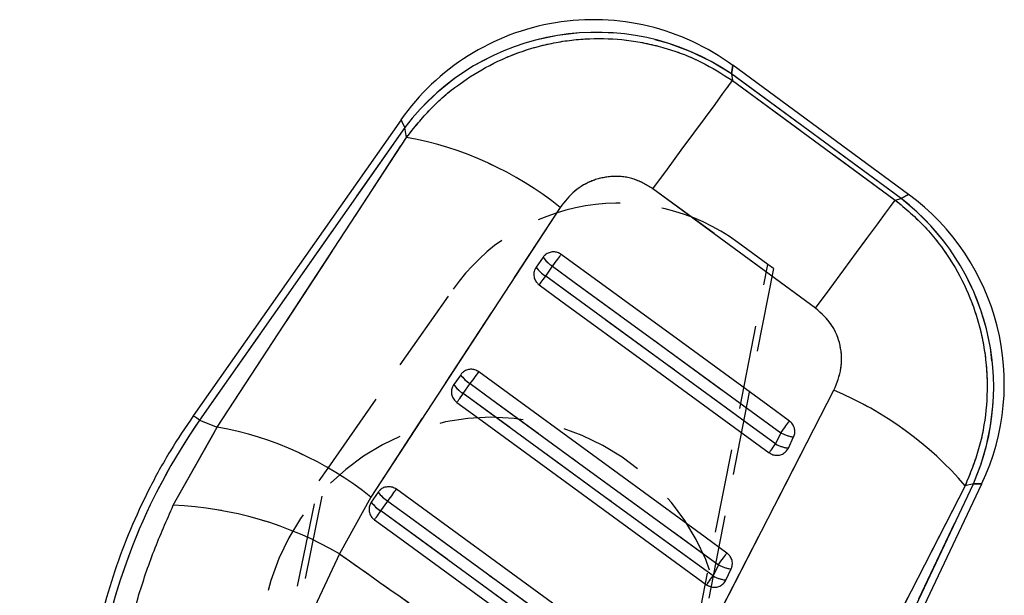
# Model space of a CAD drawing. Extents: x 29 to 402, y 25 to 290.
# Tile 16 of 24: x 94.35 to 109.24, y 281.74 to 290.44. Entities that reach past the tile are written whole.
import ezdxf

# ---------------------------------------------------------------- set-up
doc = ezdxf.new("R2010")
doc.units = 0
doc.linetypes.add('HIDDEN', pattern=[1.905, 1.27, -0.635])
doc.layers.get('0').update_dxf_attribs({"linetype": 'CONTINUOUS'})

msp = doc.modelspace()

# ---------------------------------------------------------------- linework, layer by layer
at = {"color": 7, "linetype": 'CONTINUOUS'}
for p, q in [((107.786481, 287.802845), (105.129897, 289.755076)), ((105.112235, 289.624535), (105.128812, 289.523605)), ((107.677022, 287.739761), (105.112235, 289.624535)), ((105.128812, 289.523605), (107.587006, 287.717)), ((100.117405, 288.93178), (96.977479, 284.453187)), ((100.175894, 288.813744), (97.072175, 284.386795)), ((100.200547, 288.663652), (100.175894, 288.813744)), ((97.338933, 284.281381), (100.200547, 288.663652)), ((106.38373, 286.080607), (103.925101, 287.886609)), ((107.587006, 287.717), (107.677022, 287.739761)), ((102.52255, 287.605841), (99.660626, 283.224114)), ((102.264473, 286.851108), (102.159484, 286.701359)), ((102.303707, 286.566057), (102.408694, 286.715806)), ((101.019053, 285.074711), (100.914064, 284.924962)), ((101.058299, 284.789648), (101.163287, 284.939401)), ((97.072175, 284.386795), (97.338933, 284.281381)), ((96.676253, 283.099506), (97.338933, 284.281381)), ((105.857766, 284.195304), (105.778171, 284.026999)), ((105.971489, 283.964515), (106.051086, 284.13282)), ((108.643147, 283.393301), (106.060291, 278.363787)), ((106.317031, 278.242365), (108.767989, 283.424866)), ((106.421579, 278.192923), (108.894276, 283.421386)), ((108.767989, 283.424866), (108.643147, 283.393301)), ((99.660626, 283.224114), (99.187652, 282.365043)), ((99.773634, 283.298318), (99.668646, 283.148568)), ((99.812888, 283.013251), (99.917876, 283.163)), ((99.187652, 282.365043), (98.774315, 281.482578)), ((104.913582, 282.198798), (104.833986, 282.030493)), ((105.027291, 281.968013), (105.106887, 282.136318))]:
    msp.add_line(p, q, dxfattribs=at)
at = {"color": 7, "linetype": 'HIDDEN'}
for p, q in [((107.677022, 287.739761), (105.112235, 289.624535)), ((105.112235, 289.624535), (105.128812, 289.523605)), ((105.128812, 289.523605), (107.587006, 287.717)), ((100.175894, 288.813744), (97.072175, 284.386795)), ((100.200547, 288.663652), (100.175894, 288.813744)), ((97.338933, 284.281381), (100.200547, 288.663652)), ((106.38373, 286.080607), (103.925101, 287.886609)), ((107.587006, 287.717), (107.677022, 287.739761)), ((102.52255, 287.605841), (99.660626, 283.224114)), ((105.662961, 286.739439), (105.205836, 287.075747)), ((100.478032, 260.260163), (105.662961, 286.739439)), ((105.744916, 286.679141), (100.550292, 260.107363)), ((102.303707, 286.566057), (102.408694, 286.715806)), ((105.744916, 286.679141), (105.662961, 286.739439)), ((99.014016, 283.662629), (100.905986, 286.368076)), ((101.058299, 284.789648), (101.163287, 284.939401)), ((97.072175, 284.386795), (97.338933, 284.281381)), ((96.676253, 283.099506), (97.338933, 284.281381)), ((105.857766, 284.195304), (105.778171, 284.026999)), ((94.479546, 261.459846), (99.014016, 283.662629)), ((98.879385, 283.470109), (99.014016, 283.662629)), ((94.354274, 261.347585), (98.879385, 283.470109)), ((108.643147, 283.393301), (106.060291, 278.363787)), ((106.317031, 278.242365), (108.767989, 283.424866)), ((108.767989, 283.424866), (108.643147, 283.393301)), ((99.660626, 283.224114), (99.187652, 282.365043)), ((99.812888, 283.013251), (99.917876, 283.163)), ((99.187652, 282.365043), (98.774315, 281.482578)), ((104.913582, 282.198798), (104.833986, 282.030493))]:
    msp.add_line(p, q, dxfattribs=at)
at = {"color": 8, "linetype": 'CONTINUOUS', "flags": 128}
for points in [[(105.112235, 289.624535), (105.125473, 289.722376), (105.129897, 289.755076), (105.129897, 289.755076)], [(100.117405, 288.93178), (100.132055, 288.902212), (100.175894, 288.813744)], [(107.786479, 287.802845), (107.759064, 287.787043), (107.677022, 287.739761)], [(97.072175, 284.386795), (97.030804, 284.4158), (97.001198, 284.436558), (96.983411, 284.449026), (96.977479, 284.453187)], [(108.767989, 283.424866), (108.862644, 283.422258), (108.894276, 283.421386), (108.894276, 283.421386)]]:
    msp.add_lwpolyline(points, dxfattribs=at)
at = {"color": 7, "linetype": 'HIDDEN', "flags": 128}
for points in [[(105.129897, 289.755076), (105.125473, 289.722376), (105.112235, 289.624535)], [(103.925101, 287.886609), (104.14472, 288.185396), (104.352998, 288.46873), (104.545172, 288.73013), (104.716844, 288.963616), (104.864089, 289.163843), (104.983538, 289.32624), (105.072457, 289.447081), (105.128812, 289.523605)], [(100.175894, 288.813744), (100.132055, 288.902212), (100.117405, 288.93178), (100.117405, 288.93178)], [(107.677022, 287.739761), (107.759064, 287.787043), (107.786481, 287.802845), (107.786479, 287.802845)], [(106.38373, 286.080607), (106.603278, 286.379297), (106.811485, 286.66253), (107.003587, 286.923833), (107.175192, 287.157227), (107.32238, 287.357375), (107.441781, 287.519705), (107.530667, 287.640501), (107.587006, 287.717)], [(102.408694, 286.715806), (102.428236, 286.74255), (102.447846, 286.769383), (102.466995, 286.795587), (102.485171, 286.820457), (102.501882, 286.843319), (102.516679, 286.863566), (102.529165, 286.880646), (102.539002, 286.894102)], [(102.408694, 286.715806), (102.736495, 286.476258), (104.047693, 285.518065), (105.857766, 284.195304)], [(102.206307, 286.432736), (102.20932, 286.436863), (102.215465, 286.445279), (102.224578, 286.457755), (102.236414, 286.473956), (102.250654, 286.493447), (102.266915, 286.515702), (102.28476, 286.540125), (102.303707, 286.566057)], [(105.778171, 284.026999), (105.450372, 284.26655), (104.139173, 285.22474), (102.303707, 286.566057)], [(101.163287, 284.939401), (101.182829, 284.966141), (101.202438, 284.992974), (101.221588, 285.019178), (101.239762, 285.044048), (101.256472, 285.066914), (101.271267, 285.087161), (101.283752, 285.104245), (101.293588, 285.117705)], [(101.163287, 284.939401), (101.491088, 284.699854), (102.802291, 283.741664), (104.913582, 282.198798)], [(104.076953, 279.80974), (106.357037, 284.248512), (106.660504, 284.83915)], [(100.960888, 284.656346), (100.963902, 284.66047), (100.97005, 284.668882), (100.979165, 284.681358), (100.991002, 284.697555), (101.005244, 284.717046), (101.021505, 284.739297), (101.039351, 284.76372), (101.058299, 284.789648)], [(104.833986, 282.030493), (104.506186, 282.270037), (103.194983, 283.228226), (101.058299, 284.789648)], [(105.857766, 284.195304), (105.877307, 284.222048), (105.896917, 284.248881), (105.916066, 284.275085), (105.934242, 284.299959), (105.950956, 284.322825), (105.965756, 284.343075), (105.978245, 284.360159), (105.988089, 284.373623)], [(105.680798, 283.893716), (105.683806, 283.89784), (105.689947, 283.906248), (105.699055, 283.91872), (105.710888, 283.934914), (105.725124, 283.954401), (105.741382, 283.976652), (105.759224, 284.001071), (105.778171, 284.026999)], [(99.917876, 283.163), (99.937418, 283.18974), (99.957027, 283.216574), (99.976176, 283.242781), (99.99435, 283.267651), (100.011059, 283.290517), (100.025854, 283.310764), (100.038336, 283.327852), (100.048172, 283.341311)], [(108.894276, 283.421386), (108.862644, 283.422258), (108.767989, 283.424866)], [(99.917876, 283.163), (100.245677, 282.923453), (101.556883, 281.965267), (103.96939, 280.202288)], [(99.715469, 282.879956), (99.718484, 282.88408), (99.724633, 282.892492), (99.73375, 282.90496), (99.745588, 282.921158), (99.759831, 282.940649), (99.776093, 282.9629), (99.793939, 282.987319), (99.812888, 283.013251)], [(103.889794, 280.033984), (103.561993, 280.273531), (102.250788, 281.231717), (99.812888, 283.013251)], [(104.913582, 282.198798), (104.933123, 282.225538), (104.952732, 282.252372), (104.971882, 282.278579), (104.990057, 282.303449), (105.006769, 282.326319), (105.021567, 282.346566), (105.034053, 282.363653), (105.043892, 282.377117)], [(104.736593, 281.897214), (104.739605, 281.901334), (104.745749, 281.909742), (104.754861, 281.922214), (104.766696, 281.938408), (104.780935, 281.957895), (104.797195, 281.980146), (104.815039, 282.004562), (104.833986, 282.030493)]]:
    msp.add_lwpolyline(points, dxfattribs=at)
at = {"color": 7, "linetype": 'CONTINUOUS', "flags": 128}
for points in [[(103.925101, 287.886609), (104.14472, 288.185396), (104.352998, 288.46873), (104.545172, 288.73013), (104.716844, 288.963616), (104.864089, 289.163843), (104.983538, 289.32624), (105.072457, 289.447081), (105.128812, 289.523605)], [(106.38373, 286.080607), (106.603278, 286.379297), (106.811485, 286.66253), (107.003587, 286.923833), (107.175192, 287.157227), (107.32238, 287.357375), (107.441781, 287.519705), (107.530667, 287.640501), (107.587006, 287.717)], [(102.408694, 286.715806), (102.428236, 286.74255), (102.447846, 286.769383), (102.466995, 286.795587), (102.485171, 286.820457), (102.501882, 286.843319), (102.516679, 286.863566), (102.529165, 286.880646), (102.539002, 286.894102)], [(105.988089, 284.373623), (105.660287, 284.61317), (104.349083, 285.571356), (102.539002, 286.894102)], [(102.408694, 286.715806), (102.736495, 286.476258), (104.047693, 285.518065), (105.857766, 284.195304)], [(102.206307, 286.432736), (102.20932, 286.436863), (102.215465, 286.445279), (102.224578, 286.457755), (102.236414, 286.473956), (102.250654, 286.493447), (102.266915, 286.515702), (102.28476, 286.540125), (102.303707, 286.566057)], [(105.778171, 284.026999), (105.450372, 284.26655), (104.139173, 285.22474), (102.303707, 286.566057)], [(102.206307, 286.432736), (102.53411, 286.193192), (103.845319, 285.23501), (105.680798, 283.893716)], [(101.163287, 284.939401), (101.182829, 284.966141), (101.202438, 284.992974), (101.221588, 285.019178), (101.239762, 285.044048), (101.256472, 285.066914), (101.271267, 285.087161), (101.283752, 285.104245), (101.293588, 285.117705)], [(105.043892, 282.377117), (104.716091, 282.616664), (103.404885, 283.574846), (101.293588, 285.117705)], [(101.163287, 284.939401), (101.491088, 284.699854), (102.802291, 283.741664), (104.913582, 282.198798)], [(104.076953, 279.80974), (106.357037, 284.248512), (106.660504, 284.83915)], [(100.960888, 284.656346), (100.963902, 284.66047), (100.97005, 284.668882), (100.979165, 284.681358), (100.991002, 284.697555), (101.005244, 284.717046), (101.021505, 284.739297), (101.039351, 284.76372), (101.058299, 284.789648)], [(104.833986, 282.030493), (104.506186, 282.270037), (103.194983, 283.228226), (101.058299, 284.789648)], [(100.960888, 284.656346), (101.288691, 284.416802), (102.5999, 283.458621), (104.736593, 281.897214)], [(105.857766, 284.195304), (105.877307, 284.222048), (105.896917, 284.248881), (105.916066, 284.275085), (105.934242, 284.299959), (105.950956, 284.322825), (105.965756, 284.343075), (105.978245, 284.360159), (105.988089, 284.373623)], [(105.680798, 283.893716), (105.683806, 283.89784), (105.689947, 283.906248), (105.699055, 283.91872), (105.710888, 283.934914), (105.725124, 283.954401), (105.741382, 283.976652), (105.759224, 284.001071), (105.778171, 284.026999)], [(99.917876, 283.163), (99.937418, 283.18974), (99.957027, 283.216574), (99.976176, 283.242781), (99.99435, 283.267651), (100.011059, 283.290517), (100.025854, 283.310764), (100.038336, 283.327852), (100.048172, 283.341311)], [(104.099692, 280.380614), (103.771891, 280.620158), (102.460683, 281.57834), (100.048172, 283.341311)], [(99.917876, 283.163), (100.245677, 282.923453), (101.556883, 281.965267), (103.96939, 280.202288)], [(99.715469, 282.879956), (99.718484, 282.88408), (99.724633, 282.892492), (99.73375, 282.90496), (99.745588, 282.921158), (99.759831, 282.940649), (99.776093, 282.9629), (99.793939, 282.987319), (99.812888, 283.013251)], [(103.889794, 280.033984), (103.561993, 280.273531), (102.250788, 281.231717), (99.812888, 283.013251)], [(99.715469, 282.879956), (100.043271, 282.640413), (101.354481, 281.682234), (103.792388, 279.900711)], [(104.913582, 282.198798), (104.933123, 282.225538), (104.952732, 282.252372), (104.971882, 282.278579), (104.990057, 282.303449), (105.006769, 282.326319), (105.021567, 282.346566), (105.034053, 282.363653), (105.043892, 282.377117)], [(104.736593, 281.897214), (104.739605, 281.901334), (104.745749, 281.909742), (104.754861, 281.922214), (104.766696, 281.938408), (104.780935, 281.957895), (104.797195, 281.980146), (104.815039, 282.004562), (104.833986, 282.030493)]]:
    msp.add_lwpolyline(points, dxfattribs=at)
at = {"color": 7, "linetype": 'CONTINUOUS'}
for centre, radius, start, end in [((103.026227, 286.892413), 3.5525, 53.609087, 145.0387076), ((103.069997, 286.625938), 3.627992, 55.7426017, 142.9124194), ((99.274675, 283.553848), 5.193008, 51.2860822, 79.729706), ((105.68281, 284.940183), 3.5525, 334.6317518, 53.7433979), ((105.454072, 284.882351), 3.620263, 336.2597553, 52.1185216), ((102.652343, 287.120032), 0.471978, 214.7348629, 238.9203716), ((102.547286, 286.970213), 0.471883, 214.732657, 238.9233161), ((101.40691, 285.34362), 0.471959, 214.7343141, 238.9225718), ((101.301965, 285.193907), 0.472015, 214.7349818, 238.9206991), ((104.623148, 279.963104), 5.284567, 40.4735679, 67.323382), ((96.415162, 279.175056), 5.189211, 51.2865794, 79.7456834), ((106.112248, 284.65235), 0.523118, 240.8909546, 263.2856624), ((106.032657, 284.484051), 0.523124, 240.8910418, 263.2852521), ((100.161499, 283.567228), 0.471966, 214.733891, 238.9231692), ((96.446718, 277.653714), 5.450628, 59.8102201, 87.5864686), ((100.056511, 283.417478), 0.471966, 214.733891, 238.9231692), ((105.168033, 282.655763), 0.523032, 240.889668, 263.2863635), ((105.088421, 282.487408), 0.522981, 240.8885495, 263.2874819)]:
    msp.add_arc(centre, radius, start, end, dxfattribs=at)
at = {"color": 7, "linetype": 'HIDDEN'}
for centre, radius, start, end in [((103.069997, 286.625938), 3.627992, 55.7426017, 142.9124194), ((99.274675, 283.553848), 5.193008, 51.2860822, 79.729706), ((103.401346, 284.623027), 3.045, 53.6577274, 145.0342085), ((105.454072, 284.882351), 3.620263, 336.2597553, 52.1185216), ((102.652343, 287.120032), 0.471978, 214.7348629, 238.9203716), ((102.547286, 286.970213), 0.471883, 214.732657, 238.9233161), ((101.40691, 285.34362), 0.471959, 214.7343141, 238.9225718), ((101.301965, 285.193907), 0.472015, 214.7349818, 238.9206991), ((104.623148, 279.963104), 5.284567, 40.4735679, 67.323382), ((101.493092, 280.929822), 3.5, 348.6891357, 168.6891357), ((96.415162, 279.175056), 5.189211, 51.2865794, 79.7456834), ((106.112248, 284.65235), 0.523118, 240.8909546, 263.2856624), ((106.032657, 284.484051), 0.523124, 240.8910418, 263.2852521), ((100.161499, 283.567228), 0.471966, 214.733891, 238.9231692), ((96.446718, 277.653714), 5.450628, 59.8102201, 87.5864686), ((100.056511, 283.417478), 0.471966, 214.733891, 238.9231692), ((105.168033, 282.655763), 0.523032, 240.889668, 263.2863635), ((105.088421, 282.487408), 0.522981, 240.8885495, 263.2874819)]:
    msp.add_arc(centre, radius, start, end, dxfattribs=at)
at = {"color": 7, "linetype": 'CONTINUOUS'}
msp.add_ellipse((104.546563, 279.160847), major_axis=(3.385244, 8.566501), ratio=0.989570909, start_param=1.339310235, end_param=1.807497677, dxfattribs=at)
at = {"color": 7, "linetype": 'HIDDEN'}
msp.add_ellipse((104.546563, 279.160847), major_axis=(3.385244, 8.566501), ratio=0.989570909, start_param=1.339310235, end_param=1.807497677, dxfattribs=at)
at = {"color": 7, "linetype": 'CONTINUOUS'}
for points, knots in [([(100.200547, 288.663652), (100.317058, 288.810967), (100.550075, 289.105594), (100.978338, 289.470609), (101.450821, 289.766143), (101.958742, 289.983955), (102.492362, 290.119842), (103.042427, 290.174006), (103.597867, 290.140685), (104.142338, 290.020093), (104.662278, 289.819665), (104.9733, 289.622292), (105.128812, 289.523605)], [0, 0, 0, 0, 0.101434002, 0.202865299, 0.302212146, 0.40155629, 0.500079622, 0.598601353, 0.699298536, 0.799995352, 0.899996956, 1, 1, 1, 1]), ([(103.925101, 287.886609), (103.833242, 287.941684), (103.649441, 288.051886), (103.326245, 288.090812), (103.013119, 288.026888), (102.7264, 287.865469), (102.591474, 287.693624), (102.52255, 287.605841)], [0, 0, 0, 0, 0.197326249, 0.394832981, 0.58988203, 0.790499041, 1, 1, 1, 1]), ([(107.587006, 287.717), (107.742982, 287.584834), (108.054931, 287.320504), (108.422773, 286.836632), (108.702619, 286.310161), (108.892136, 285.745049), (108.984402, 285.14723), (108.973792, 284.539957), (108.866913, 283.945395), (108.717736, 283.577334), (108.643147, 283.393301)], [0, 0, 0, 0, 0.127782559, 0.255563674, 0.3773007, 0.499038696, 0.625861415, 0.752686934, 0.876341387, 1, 1, 1, 1]), ([(102.539002, 286.894102), (102.520984, 286.904891), (102.483961, 286.927061), (102.418141, 286.935957), (102.353172, 286.923744), (102.299435, 286.893576), (102.275055, 286.863962), (102.264473, 286.851108)], [0, 0, 0, 0, 0.201078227, 0.41316337, 0.625250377, 0.837336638, 1, 1, 1, 1]), ([(102.159484, 286.701359), (102.150401, 286.685792), (102.130366, 286.651454), (102.121437, 286.589004), (102.133424, 286.523902), (102.163551, 286.469211), (102.19333, 286.443807), (102.206307, 286.432736)], [0, 0, 0, 0, 0.180206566, 0.397518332, 0.614835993, 0.8321468, 1, 1, 1, 1]), ([(106.660504, 284.83915), (106.703918, 284.947505), (106.790839, 285.164447), (106.771953, 285.515944), (106.642425, 285.845494), (106.47136, 286.000965), (106.38373, 286.080607)], [0, 0, 0, 0, 0.253414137, 0.507370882, 0.74764462, 1, 1, 1, 1]), ([(101.293588, 285.117705), (101.274509, 285.129005), (101.236352, 285.151606), (101.169216, 285.159459), (101.104489, 285.146115), (101.052346, 285.115566), (101.028848, 285.086731), (101.019053, 285.074711)], [0, 0, 0, 0, 0.212095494, 0.424192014, 0.636286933, 0.848382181, 1, 1, 1, 1]), ([(100.914064, 284.924962), (100.904983, 284.909398), (100.884949, 284.875062), (100.876018, 284.812614), (100.888005, 284.747513), (100.91813, 284.692821), (100.94791, 284.667417), (100.960888, 284.656346)], [0, 0, 0, 0, 0.180184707, 0.397503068, 0.614825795, 0.832139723, 1, 1, 1, 1]), ([(96.977479, 284.453187), (96.859742, 284.277906), (96.617667, 283.917515), (96.30111, 283.341022), (96.019604, 282.734166), (95.783629, 282.10816), (95.59433, 281.46688), (95.469466, 280.903505), (95.417055, 280.553729), (95.397645, 280.424189)], [0, 0, 0, 0, 0.144971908, 0.298071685, 0.451127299, 0.604137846, 0.757108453, 0.910045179, 1, 1, 1, 1]), ([(106.051086, 284.13282), (106.052158, 284.135166), (106.062208, 284.157167), (106.072798, 284.202975), (106.06535, 284.268771), (106.037352, 284.329885), (106.004431, 284.359114), (105.988089, 284.373623)], [0, 0, 0, 0, 0.029078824, 0.272691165, 0.516296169, 0.7598963, 1, 1, 1, 1]), ([(105.680798, 283.893716), (105.699192, 283.882745), (105.736624, 283.860419), (105.80283, 283.851924), (105.868, 283.864373), (105.924971, 283.898048), (105.957015, 283.935857), (105.969124, 283.959831), (105.971489, 283.964515)], [0, 0, 0, 0, 0.185503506, 0.377476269, 0.569445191, 0.761414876, 0.953385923, 1, 1, 1, 1]), ([(100.048172, 283.341311), (100.047913, 283.341499), (100.029877, 283.354599), (99.989385, 283.37473), (99.922995, 283.383232), (99.858127, 283.369315), (99.806476, 283.338735), (99.783215, 283.310109), (99.773634, 283.298318)], [0, 0, 0, 0, 0.003083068, 0.215173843, 0.427262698, 0.639352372, 0.85144278, 1, 1, 1, 1]), ([(95.827002, 280.284055), (95.86762, 280.523016), (95.948855, 281.000928), (96.138675, 281.712493), (96.374871, 282.417347), (96.575793, 282.872121), (96.676253, 283.099506)], [0, 0, 0, 0, 0.246131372, 0.492252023, 0.74612876, 1, 1, 1, 1]), ([(99.668646, 283.148568), (99.659565, 283.133005), (99.63953, 283.098671), (99.6306, 283.036226), (99.642585, 282.971125), (99.672711, 282.916435), (99.70249, 282.891029), (99.715469, 282.879956)], [0, 0, 0, 0, 0.180174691, 0.397497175, 0.614810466, 0.832127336, 1, 1, 1, 1]), ([(99.187652, 282.365043), (100.001476, 281.789586), (101.521564, 280.714728), (103.04244, 279.640987), (103.749071, 279.142104)], [0, 0, 0, 0, 0.535379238, 1, 1, 1, 1]), ([(105.106887, 282.136318), (105.112632, 282.151239), (105.126183, 282.186434), (105.126571, 282.2475), (105.105922, 282.310644), (105.073962, 282.353365), (105.050299, 282.372056), (105.043892, 282.377117)], [0, 0, 0, 0, 0.179203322, 0.4226693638, 0.6661230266, 0.9095951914, 1, 1, 1, 1]), ([(104.736593, 281.897214), (104.755021, 281.886224), (104.792487, 281.863882), (104.858738, 281.855422), (104.9239, 281.867909), (104.980854, 281.901614), (105.012854, 281.939414), (105.024942, 281.963359), (105.027291, 281.968013)], [0, 0, 0, 0, 0.1858187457, 0.3777895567, 0.5697602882, 0.7617262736, 0.9536931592, 1, 1, 1, 1])]:
    msp.add_open_spline(points, degree=3, knots=knots, dxfattribs=at)
at = {"color": 7, "linetype": 'HIDDEN'}
for points, knots in [([(100.200547, 288.663652), (100.317058, 288.810967), (100.550075, 289.105594), (100.978338, 289.470609), (101.450821, 289.766143), (101.958742, 289.983955), (102.492362, 290.119842), (103.042427, 290.174006), (103.597867, 290.140685), (104.142338, 290.020093), (104.662278, 289.819665), (104.9733, 289.622292), (105.128812, 289.523605)], [0, 0, 0, 0, 0.101434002, 0.202865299, 0.302212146, 0.40155629, 0.500079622, 0.598601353, 0.699298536, 0.799995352, 0.899996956, 1, 1, 1, 1]), ([(103.925101, 287.886609), (103.833242, 287.941684), (103.649441, 288.051886), (103.326245, 288.090812), (103.013119, 288.026888), (102.7264, 287.865469), (102.591474, 287.693624), (102.52255, 287.605841)], [0, 0, 0, 0, 0.197326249, 0.394832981, 0.58988203, 0.790499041, 1, 1, 1, 1]), ([(107.587006, 287.717), (107.742982, 287.584834), (108.054931, 287.320504), (108.422773, 286.836632), (108.702619, 286.310161), (108.892136, 285.745049), (108.984402, 285.14723), (108.973792, 284.539957), (108.866913, 283.945395), (108.717736, 283.577334), (108.643147, 283.393301)], [0, 0, 0, 0, 0.127782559, 0.255563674, 0.3773007, 0.499038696, 0.625861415, 0.752686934, 0.876341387, 1, 1, 1, 1]), ([(106.660504, 284.83915), (106.703918, 284.947505), (106.790839, 285.164447), (106.771953, 285.515944), (106.642425, 285.845494), (106.47136, 286.000965), (106.38373, 286.080607)], [0, 0, 0, 0, 0.253414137, 0.507370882, 0.74764462, 1, 1, 1, 1]), ([(95.827002, 280.284055), (95.86762, 280.523016), (95.948855, 281.000928), (96.138675, 281.712493), (96.374871, 282.417347), (96.575793, 282.872121), (96.676253, 283.099506)], [0, 0, 0, 0, 0.246131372, 0.492252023, 0.74612876, 1, 1, 1, 1]), ([(99.187652, 282.365043), (100.001476, 281.789586), (101.521564, 280.714728), (103.04244, 279.640987), (103.749071, 279.142104)], [0, 0, 0, 0, 0.535379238, 1, 1, 1, 1])]:
    msp.add_open_spline(points, degree=3, knots=knots, dxfattribs=at)

doc.saveas('drawing.dxf')
